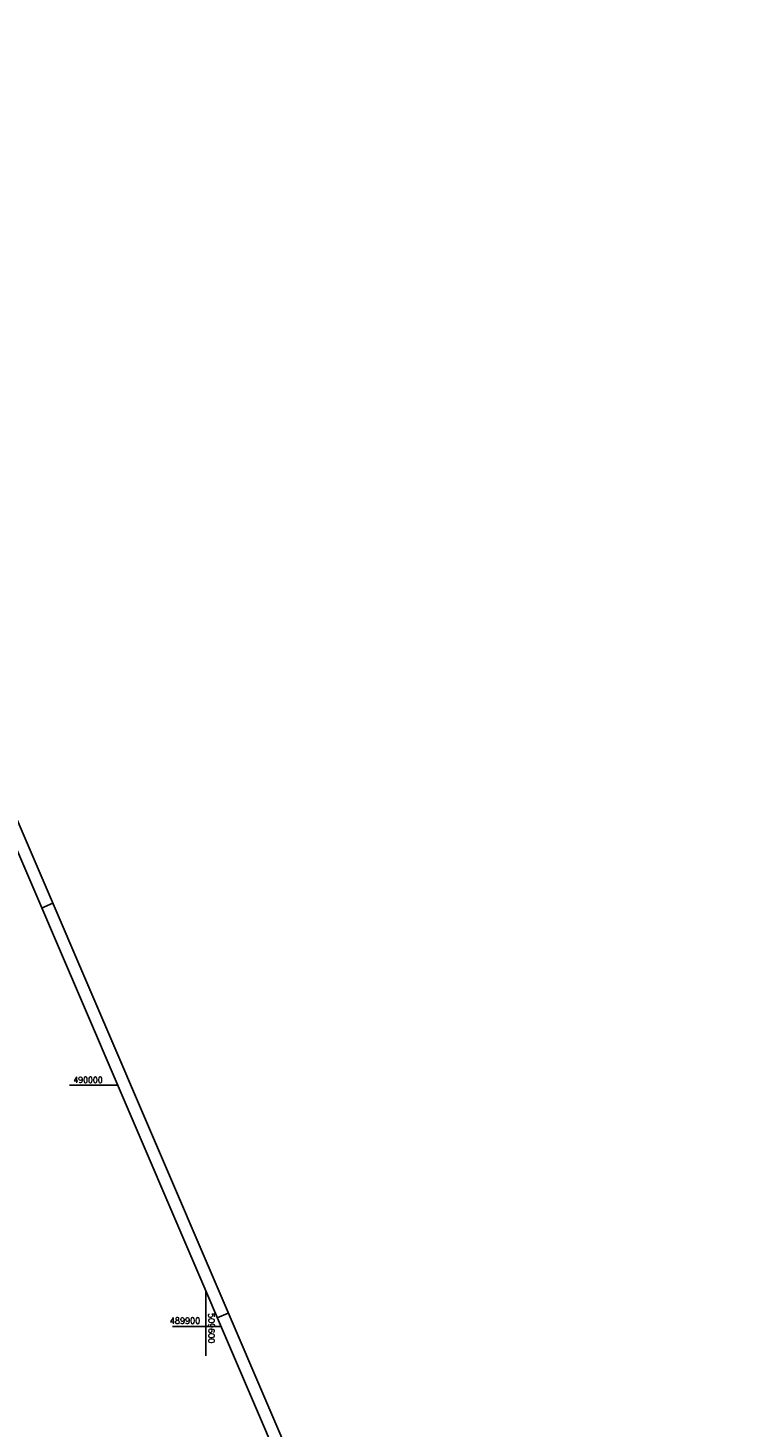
# Model space of a CAD drawing. Extents: x 509108 to 509828, y 489278 to 490439.
# Tile 9 of 9: x 509526 to 509828, y 489858 to 490439. Entities that reach past the tile are written whole.
import ezdxf

# ---------------------------------------------------------------- set-up
doc = ezdxf.new("R2010")
doc.units = 0
doc.header["$LTSCALE"] = 10
doc.header["$MEASUREMENT"] = 0
doc.linetypes.add('LT00', pattern=[0])
doc.layers.add('RAHMEN', color=250, linetype='Continuous')
doc.layers.add('V_RASTER', color=250, linetype='LT00')
doc.styles.get("Standard").update_dxf_attribs({"font": 'romans.shx', "width": 0.8})

msp = doc.modelspace()

# ---------------------------------------------------------------- linework, layer by layer
at = {"layer": 'RAHMEN'}
for p, q in [((509536.43, 490075.51), (509531.84, 490073.54)), ((509609.31, 489905.47), (509604.71, 489903.5))]:
    msp.add_line(p, q, dxfattribs=at)
for points in [[(509107.85, 490321.58), (509554.94, 489278.35), (509827.93, 489395.34), (509380.83, 490438.57), (509107.85, 490321.58)], [(509122.29, 490300.57), (509486.66, 489450.36), (509750.46, 489563.41), (509386.09, 490413.62), (509122.29, 490300.57)]]:
    msp.add_lwpolyline(points, dxfattribs=at)
at = {"layer": 'V_RASTER'}
for p, q in [((509563.35, 490000), (509543.35, 490000)), ((509600, 489914.49), (509600, 489887.82)), ((509586.21, 489900), (509606.21, 489900))]:
    msp.add_line(p, q, dxfattribs=at)

# ---------------------------------------------------------------- texts
for s, rotation, width, p in [(' 490000', 359.99936, 0.948, (509543.35, 490001)), (' 489900', 359.99936, 0.979, (509583.39, 489901.13)), (' 509600', 269.99936, 0.976, (509601.05, 489907.21))]:
    msp.add_text(s, height=2.5, rotation=rotation, dxfattribs=dict(at, width=width)).set_placement(p)

doc.saveas('drawing.dxf')
